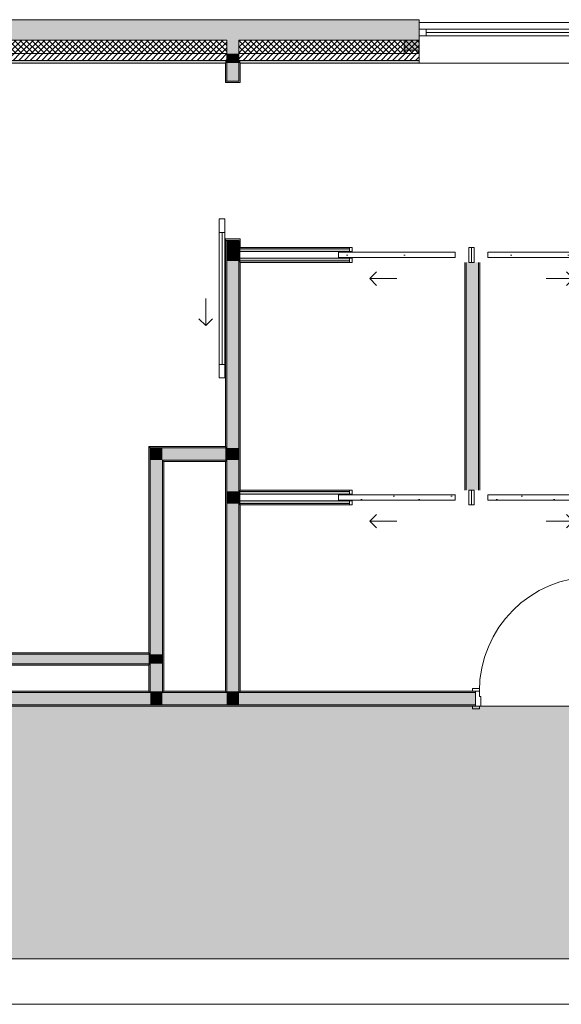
# Model space of a CAD drawing. Header units: millimetres. Extents: x -40968 to 13979, y -19284 to 4746.
# Tile 73 of 113: x -17234 to -13238, y -19284 to -12019. Entities that reach past the tile are written whole.
import ezdxf

# ---------------------------------------------------------------- set-up
doc = ezdxf.new("R2010")
doc.units = ezdxf.units.MM
doc.header["$MEASUREMENT"] = 0
for name, color, linetype in [('12_FAÇ_Façana', 7, 'Continuous'), ('14_PAV_Paviment existent', 7, 'Continuous'), ('Puertas Archicad', 7, 'Continuous'), ('Ventanas Archicad', 7, 'Continuous')]:
    doc.layers.add(name, color=color, linetype=linetype)
for name, color, linetype, lineweight in [('12_FAÇ_Façana_Pluma_Nº__1', 7, 'Continuous', 5), ('12_FAÇ_Façana_Pluma_Nº__2', 8, 'Continuous', 5), ('12_FAÇ_Façana_Pluma_Nº__7', 7, 'Continuous', 5), ('Puertas Archicad_Pluma_Nº__1', 7, 'Continuous', 5), ('Puertas Archicad_Pluma_Nº__7', 7, 'Continuous', 5), ('Ventanas Archicad_Pluma_Nº__7', 7, 'Continuous', 5)]:
    doc.layers.add(name, color=color, linetype=linetype, lineweight=lineweight)
for name, color, linetype, lineweight, true_color in [('12_FAÇ_Façana_Pluma_Nº__102', 7, 'Continuous', 5, 0xcccccc), ('12_FAÇ_Façana_Pluma_Nº__174', 7, 'Continuous', 13, 0xe4ad2c), ('12_FAÇ_Façana_Pluma_Nº__176', 7, 'Continuous', 15, 0x93a0c6), ('12_FAÇ_Façana_Pluma_Nº__3', 7, 'Continuous', 5, 0xa4a4a4), ('12_FAÇ_Façana_Pluma_Nº__43', 7, 'Continuous', 5, 0xa4a4a6), ('14_PAV_Paviment existent_Pluma_Nº__197', 7, 'Continuous', 0, 0xffe68e), ('Puertas Archicad_Pluma_Nº__23', 7, 'Continuous', 5, 0xa4a4a6), ('Puertas Archicad_Pluma_Nº__3', 7, 'Continuous', 5, 0xa4a4a4), ('Ventanas Archicad_Pluma_Nº__23', 7, 'Continuous', 5, 0xa4a4a6), ('Ventanas Archicad_Pluma_Nº__3', 7, 'Continuous', 5, 0xa4a4a4), ('Ventanas Archicad_Pluma_Nº__43', 7, 'Continuous', 5, 0xa4a4a6)]:
    doc.layers.add(name, color=color, linetype=linetype, lineweight=lineweight, true_color=true_color)
pattern_1 = [(45, (0, 0), (-21.213203, 21.213203), [])]
pattern_2 = [(45, (0, 0), (-21.213203, 21.213203), []), (135, (0, 0), (21.213203, 21.213203), [])]
pattern_3 = [(0, (0, 0), (0, 75), [0, -75])]
pattern_4 = [(0, (0, 0), (0, 779.42), [48.75, -401.25]), (0, (225, 389.7), (0, 779.42), [48.75, -401.25]), (60, (0, 0), (-675, 389.7), [48.75, -401.25]), (60, (450, 0), (-675, 389.7), [48.75, -401.25]), (120, (48.75, 0), (675, 389.7), [48.75, -401.25]), (120, (498.75, 0), (675, 389.7), [48.75, -401.25]), (0, (0, 75), (0, 150), [0, -150, 0, -225]), (45, (75, 75), (-106.066, 106.066), [0, -112.5, 0, -187.5])]

# ---------------------------------------------------------------- blocks, each defined once
blk = doc.blocks.new('Forjado_4_1', base_point=(7463.4, -18947.9))
at = {"layer": '14_PAV_Paviment existent_Pluma_Nº__197', "linetype": 'Continuous', "lineweight": 0, "true_color": 0xffe68e}
blk.add_hatch(color=41, dxfattribs=at).paths.add_polyline_path([(7463.4, -18947.9), (7463.4, -17084), (-28136.2, -17084), (-28146.1, -18947.9)])
at = {"layer": '14_PAV_Paviment existent_Pluma_Nº__197', "color": 41, "linetype": 'Continuous', "lineweight": 0, "true_color": 0xffe68e, "flags": 128}
blk.add_lwpolyline([(7463.4, -18947.9), (-28146.1, -18947.9), (-28136.2, -17084), (7463.4, -17084)], close=True, dxfattribs=at)
blk = doc.blocks.new('Muro_25_1', base_point=(-14286.1, -12339))
at = {"layer": '12_FAÇ_Façana_Pluma_Nº__102', "linetype": 'Continuous', "lineweight": 0, "true_color": 0xe5e5e5}
for points in [[(-15706.1, -12019), (-17641.1, -12019), (-17641.1, -12169), (-15706.1, -12169)], [(-15706.1, -12169), (-15616.1, -12169), (-15616.1, -12019), (-15706.1, -12019)], [(-15616.1, -12169), (-14286.1, -12169), (-14286.1, -12019), (-15616.1, -12019)]]:
    blk.add_hatch(color=254, dxfattribs=at).paths.add_polyline_path(points)
at = {"layer": '12_FAÇ_Façana_Pluma_Nº__174', "linetype": 'Continuous', "lineweight": 13, "true_color": 0xe4ad2c}
h = blk.add_hatch(dxfattribs=at)
h.set_pattern_fill('SATE_Aislamiento_0001', color=42, style=0, pattern_type=2)
h.set_pattern_definition(pattern_2)
h.paths.add_polyline_path([(-15706.1, -12169), (-17641.1, -12169), (-17641.1, -12269), (-15706.1, -12269)])
h = blk.add_hatch(dxfattribs=at)
h.set_pattern_fill('SATE_Aislamiento_0001', color=42, style=0, pattern_type=2)
h.set_pattern_definition(pattern_2)
h.paths.add_polyline_path([(-15616.1, -12269), (-14286.1, -12269), (-14286.1, -12169), (-15616.1, -12169)])
at = {"layer": '12_FAÇ_Façana_Pluma_Nº__176', "linetype": 'Continuous', "lineweight": 0, "true_color": 0x495063}
for points in [[(-15716.1, -12319), (-17641.1, -12319), (-17641.1, -12339), (-15716.1, -12339)], [(-15716.1, -12339), (-15706.1, -12339), (-15706.1, -12319), (-15716.1, -12319)], [(-15616.1, -12339), (-15606.1, -12339), (-15606.1, -12319), (-15616.1, -12319)], [(-15606.1, -12339), (-14286.1, -12339), (-14286.1, -12319), (-15606.1, -12319)]]:
    blk.add_hatch(color=251, dxfattribs=at).paths.add_polyline_path(points)
at = {"layer": '12_FAÇ_Façana_Pluma_Nº__2', "linetype": 'Continuous', "lineweight": 5}
h = blk.add_hatch(dxfattribs=at)
h.set_pattern_fill('Ceramic_0001', color=8, style=0, pattern_type=2)
h.set_pattern_definition(pattern_1)
h.paths.add_polyline_path([(-15706.1, -12269), (-17641.1, -12269), (-17641.1, -12319), (-15706.1, -12319)])
h = blk.add_hatch(dxfattribs=at)
h.set_pattern_fill('Ceramic_0001', color=8, style=0, pattern_type=2)
h.set_pattern_definition(pattern_1)
h.paths.add_polyline_path([(-15616.1, -12319), (-14286.1, -12319), (-14286.1, -12269), (-15616.1, -12269)])
at = {"layer": '12_FAÇ_Façana_Pluma_Nº__7', "color": 7, "linetype": 'Continuous', "lineweight": 5}
for p, q in [((-17641.1, -12169), (-15706.1, -12169)), ((-15706.1, -12169), (-15706.1, -12269)), ((-15616.1, -12269), (-15616.1, -12169)), ((-15616.1, -12169), (-14286.1, -12169)), ((-17641.1, -12269), (-15706.1, -12269)), ((-15706.1, -12269), (-15706.1, -12319)), ((-15616.1, -12319), (-15616.1, -12269)), ((-15616.1, -12269), (-14286.1, -12269)), ((-17641.1, -12319), (-15706.1, -12319)), ((-15706.1, -12319), (-15706.1, -12339)), ((-15616.1, -12339), (-15616.1, -12319)), ((-15616.1, -12319), (-14286.1, -12319))]:
    blk.add_line(p, q, dxfattribs=at)
at = {"layer": '12_FAÇ_Façana_Pluma_Nº__7', "color": 7, "linetype": 'Continuous', "lineweight": 5, "flags": 128}
for points in [[(-14286.1, -12019), (-17641.1, -12019)], [(-14286.1, -12059), (-14286.1, -12019)], [(-17641.1, -12339), (-15716.1, -12339)], [(-15606.1, -12339), (-14286.1, -12339)]]:
    blk.add_lwpolyline(points, dxfattribs=at)
blk = doc.blocks.new('Ventana Vertical Multi-Faja 27_9')
at = {"layer": 'Ventanas Archicad_Pluma_Nº__23', "color": 253, "linetype": 'Continuous', "lineweight": 5, "true_color": 0xa4a4a6}
for p, q in [((-600, 0), (-550, 0)), ((-550, 0), (-550, -50)), ((550, -50), (550, 0)), ((550, 0), (600, 0)), ((-550, -50), (-600, -50)), ((600, -50), (550, -50))]:
    blk.add_line(p, q, dxfattribs=at)
at = {"layer": 'Ventanas Archicad_Pluma_Nº__3', "color": 253, "linetype": 'Continuous', "lineweight": 5, "true_color": 0xa4a4a4}
for p, q in [((-600, 50), (600, 50)), ((-550, 0), (550, 0)), ((-550, -25), (550, -25)), ((550, -50), (-550, -50)), ((-600, -250), (600, -250))]:
    blk.add_line(p, q, dxfattribs=at)
at = {"layer": 'Ventanas Archicad_Pluma_Nº__43', "color": 253, "linetype": 'Continuous', "lineweight": 5, "true_color": 0xa4a4a6}
for p, q in [((-600, -180), (-600, -155)), ((600, -180), (600, -155))]:
    blk.add_line(p, q, dxfattribs=at)
at = {"layer": 'Ventanas Archicad_Pluma_Nº__7', "color": 7, "linetype": 'Continuous', "lineweight": 5}
for p, q in [((-600, 50), (-600, 30)), ((-600, 30), (-600, 0)), ((-600, 30), (-600, 0)), ((-600, 0), (-600, -50)), ((-600, 0), (-600, -50)), ((-600, 0), (-600, -50)), ((-600, 0), (-600, -50)), ((600, 50), (600, 30)), ((600, 30), (600, 0)), ((600, 30), (600, 0)), ((600, 0), (600, -50)), ((600, 0), (600, -50)), ((600, 0), (600, -50)), ((600, 0), (600, -50)), ((-600, -50), (-600, -80)), ((-600, -50), (-600, -80)), ((600, -50), (600, -80)), ((600, -50), (600, -80)), ((-600, -80), (-600, -155)), ((-600, -80), (-600, -155)), ((600, -80), (600, -155)), ((600, -80), (600, -155)), ((-600, -180), (-600, -230)), ((600, -180), (600, -230)), ((-600, -230), (-600, -250)), ((600, -230), (600, -250))]:
    blk.add_line(p, q, dxfattribs=at)
blk = doc.blocks.new('Muro_27_1', base_point=(-13091.1, -12339))
at = {"layer": '12_FAÇ_Façana', "linetype": 'Continuous', "lineweight": 0, "true_color": 0x000000}
h = blk.add_hatch(dxfattribs=at)
h.set_pattern_fill('Yeso_0001', color=18, style=0, pattern_type=2)
h.set_pattern_definition(pattern_3)
h.paths.add_polyline_path([(-14286.1, -12269), (-14286.1, -12244), (-14396.1, -12244), (-14396.1, -12269)])
h = blk.add_hatch(dxfattribs=at)
h.set_pattern_fill('Yeso_0001', color=18, style=0, pattern_type=2)
h.set_pattern_definition(pattern_3)
h.paths.add_polyline_path([(-13086.1, -12269), (-12976.1, -12269), (-12976.1, -12244), (-13086.1, -12244)])
at = {"layer": '12_FAÇ_Façana_Pluma_Nº__102', "linetype": 'Continuous', "lineweight": 0, "true_color": 0xe5e5e5}
for points in [[(-14396.1, -12169), (-14396.1, -12244), (-14286.1, -12244), (-14286.1, -12059)], [(-12976.1, -12169), (-13086.1, -12059), (-13086.1, -12244), (-12976.1, -12244)]]:
    blk.add_hatch(color=254, dxfattribs=at).paths.add_polyline_path(points)
at = {"layer": '12_FAÇ_Façana_Pluma_Nº__43', "color": 253, "linetype": 'Continuous', "lineweight": 5, "true_color": 0xa4a4a6}
for p, q in [((-14396.1, -12244), (-14396.1, -12269)), ((-14286.1, -12244), (-14396.1, -12244)), ((-14396.1, -12269), (-14286.1, -12269)), ((-14286.1, -12269), (-14286.1, -12244)), ((-13086.1, -12269), (-13086.1, -12244)), ((-13086.1, -12244), (-12976.1, -12244)), ((-12976.1, -12269), (-13086.1, -12269)), ((-12976.1, -12244), (-12976.1, -12269))]:
    blk.add_line(p, q, dxfattribs=at)
at = {"layer": '12_FAÇ_Façana_Pluma_Nº__7', "color": 7, "linetype": 'Continuous', "lineweight": 5}
for p, q in [((-14286.1, -12039), (-14286.1, -12059)), ((-14286.1, -12059), (-14286.1, -12089)), ((-14286.1, -12059), (-14286.1, -12089)), ((-13086.1, -12039), (-13086.1, -12059)), ((-13086.1, -12059), (-13086.1, -12089)), ((-13086.1, -12059), (-13086.1, -12089)), ((-14286.1, -12089), (-14286.1, -12139)), ((-14286.1, -12089), (-14286.1, -12139)), ((-13086.1, -12089), (-13086.1, -12139)), ((-13086.1, -12089), (-13086.1, -12139)), ((-14396.1, -12169), (-14396.1, -12244)), ((-14286.1, -12139), (-14286.1, -12169)), ((-14286.1, -12139), (-14286.1, -12169)), ((-14286.1, -12169), (-14286.1, -12244)), ((-14286.1, -12169), (-14286.1, -12244)), ((-13086.1, -12139), (-13086.1, -12169)), ((-13086.1, -12139), (-13086.1, -12169)), ((-13086.1, -12169), (-13086.1, -12244)), ((-13086.1, -12169), (-13086.1, -12244)), ((-12976.1, -12169), (-12976.1, -12244)), ((-14286.1, -12269), (-14286.1, -12319)), ((-13086.1, -12269), (-13086.1, -12319)), ((-14286.1, -12319), (-14286.1, -12339)), ((-13086.1, -12319), (-13086.1, -12339))]:
    blk.add_line(p, q, dxfattribs=at)
at = {"layer": 'Ventanas Archicad', "color": 253, "linetype": 'Continuous', "lineweight": 5, "true_color": 0xa4a4a6, "zscale": 1000}
blk.add_blockref('Ventana Vertical Multi-Faja 27_9', (-13686.1, -12089), dxfattribs=at)
blk = doc.blocks.new('Muro_40_1', base_point=(-16281.1, -17084))
at = {"layer": '12_FAÇ_Façana_Pluma_Nº__102', "linetype": 'Continuous', "lineweight": 0, "true_color": 0xe5e5e5}
for points in [[(-16181.1, -15179), (-16271.1, -15179), (-16181.1, -15269)], [(-16271.1, -15269), (-16181.1, -15269), (-16271.1, -15179)], [(-16271.1, -15269), (-16271.1, -16701), (-16181.1, -16701), (-16181.1, -15269)], [(-16271.1, -16701), (-16271.1, -16771), (-16181.1, -16771), (-16181.1, -16701)], [(-16271.1, -16771), (-16271.1, -16974), (-16181.1, -16974), (-16181.1, -16771)], [(-16181.1, -16974), (-16271.1, -16974), (-16271.1, -16984), (-16181.1, -16984)]]:
    blk.add_hatch(color=254, dxfattribs=at).paths.add_polyline_path(points)
at = {"layer": '12_FAÇ_Façana_Pluma_Nº__176', "linetype": 'Continuous', "lineweight": 0, "true_color": 0x495063}
for points in [[(-16271.1, -15169), (-16281.1, -15169), (-16271.1, -15179)], [(-16281.1, -15179), (-16271.1, -15179), (-16281.1, -15169)], [(-16281.1, -15179), (-16281.1, -16691), (-16271.1, -16691), (-16271.1, -15179)], [(-16171.1, -15269), (-16181.1, -15269), (-16171.1, -15279)], [(-16181.1, -15279), (-16171.1, -15279), (-16181.1, -15269)], [(-16181.1, -15279), (-16181.1, -16974), (-16171.1, -16974), (-16171.1, -15279)], [(-16281.1, -16691), (-16281.1, -16701), (-16271.1, -16701), (-16271.1, -16691)], [(-16281.1, -16771), (-16281.1, -16781), (-16271.1, -16781), (-16271.1, -16771)], [(-16281.1, -16781), (-16281.1, -16974), (-16271.1, -16974), (-16271.1, -16781)]]:
    blk.add_hatch(color=251, dxfattribs=at).paths.add_polyline_path(points)
at = {"layer": '12_FAÇ_Façana_Pluma_Nº__7', "color": 7, "linetype": 'Continuous', "lineweight": 5}
for p, q in [((-16181.1, -15179), (-16271.1, -15179)), ((-16271.1, -15179), (-16271.1, -15269)), ((-16271.1, -15269), (-16271.1, -16701)), ((-16171.1, -15269), (-16181.1, -15269)), ((-16181.1, -16701), (-16181.1, -15269)), ((-16271.1, -16701), (-16281.1, -16701)), ((-16181.1, -16771), (-16181.1, -16701)), ((-16281.1, -16771), (-16271.1, -16771)), ((-16271.1, -16771), (-16271.1, -16974)), ((-16181.1, -16974), (-16181.1, -16771)), ((-16271.1, -16974), (-16271.1, -16984)), ((-16181.1, -16984), (-16181.1, -16974))]:
    blk.add_line(p, q, dxfattribs=at)
at = {"layer": '12_FAÇ_Façana_Pluma_Nº__7', "color": 7, "linetype": 'Continuous', "lineweight": 5, "flags": 128}
for points in [[(-16281.1, -15169), (-16271.1, -15169)], [(-16281.1, -15169), (-16281.1, -16691)], [(-16171.1, -16974), (-16171.1, -15279)], [(-16281.1, -16781), (-16281.1, -16974)]]:
    blk.add_lwpolyline(points, dxfattribs=at)
blk = doc.blocks.new('Puerta Corredera Exterior 27')
at = {"layer": 'Puertas Archicad', "linetype": 'Continuous', "lineweight": 0, "true_color": 0xffffff}
h = blk.add_hatch(dxfattribs=at)
h.set_pattern_fill('Hormigón_en_Masa_0001', style=0, pattern_type=2)
h.set_pattern_definition(pattern_4)
h.paths.add_polyline_path([(428.1, 45), (428.1, 5), (528.1, 5), (528.1, 45)])
h = blk.add_hatch(dxfattribs=at)
h.set_pattern_fill('Hormigón_en_Masa_0001', style=0, pattern_type=2)
h.set_pattern_definition(pattern_4)
h.paths.add_polyline_path([(1602.1, 5), (1602.1, 45), (1502.1, 45), (1502.1, 5)])
at = {"layer": 'Puertas Archicad_Pluma_Nº__1', "color": 7, "linetype": 'Continuous', "lineweight": 5}
for p, q in [((428.1, 45), (528.1, 45)), ((428.1, 5), (428.1, 45)), ((528.1, 5), (428.1, 5)), ((528.1, 45), (528.1, 5)), ((528.1, 25), (1502.1, 25)), ((1502.1, 5), (1502.1, 45)), ((1502.1, 45), (1602.1, 45)), ((1602.1, 5), (1502.1, 5)), ((1602.1, 45), (1602.1, 5))]:
    blk.add_line(p, q, dxfattribs=at)
at = {"layer": 'Puertas Archicad_Pluma_Nº__1', "color": 7, "linetype": 'Continuous', "lineweight": 5, "flags": 128}
for points in [[(528.1, 45), (1502.1, 45), (1502.1, 25), (528.1, 25)], [(528.1, 25), (1502.1, 25), (1502.1, 5), (528.1, 5)]]:
    blk.add_lwpolyline(points, close=True, dxfattribs=at)
at = {"layer": 'Puertas Archicad_Pluma_Nº__3', "color": 253, "linetype": 'Continuous', "lineweight": 5, "true_color": 0xa4a4a4}
for p, q in [((1215.1, 145), (1165.1, 195)), ((1015.1, 145), (1215.1, 145)), ((1215.1, 145), (1165.1, 95))]:
    blk.add_line(p, q, dxfattribs=at)
at = {"layer": 'Puertas Archicad_Pluma_Nº__7', "color": 7, "linetype": 'Continuous', "lineweight": 5}
for p, q in [((-577, 0), (-577, -110)), ((577, 0), (577, -110)), ((-587, -110), (-577, -110)), ((587, -110), (577, -110))]:
    blk.add_line(p, q, dxfattribs=at)
blk = doc.blocks.new('Muro_41_1', base_point=(-15716.1, -17084))
at = {"layer": '12_FAÇ_Façana_Pluma_Nº__102', "linetype": 'Continuous', "lineweight": 0, "true_color": 0xe5e5e5}
for points in [[(-15706.1, -12269), (-15616.1, -12269), (-15616.1, -12169), (-15706.1, -12169)], [(-15706.1, -12319), (-15616.1, -12319), (-15616.1, -12269), (-15706.1, -12269)], [(-15706.1, -12339), (-15616.1, -12339), (-15616.1, -12319), (-15706.1, -12319)], [(-15706.1, -12473), (-15616.1, -12473), (-15616.1, -12339), (-15706.1, -12339)], [(-15706.1, -13709.4), (-15616.1, -13709.4), (-15616.1, -13647), (-15706.1, -13647)], [(-15706.1, -13709.4), (-15706.1, -13799.4), (-15616.1, -13799.4), (-15616.1, -13709.4)], [(-15706.1, -13799.4), (-15706.1, -15179), (-15616.1, -15179), (-15616.1, -13799.4)], [(-15706.1, -15179), (-15706.1, -15269), (-15616.1, -15269), (-15616.1, -15179)], [(-15706.1, -15269), (-15706.1, -15499.4), (-15616.1, -15499.4), (-15616.1, -15269)], [(-15706.1, -15499.4), (-15706.1, -15589.4), (-15616.1, -15589.4), (-15616.1, -15499.4)], [(-15706.1, -15589.4), (-15706.1, -16974), (-15616.1, -16974), (-15616.1, -15589.4)], [(-15616.1, -16974), (-15706.1, -16974), (-15706.1, -16984), (-15616.1, -16984)]]:
    blk.add_hatch(color=254, dxfattribs=at).paths.add_polyline_path(points)
at = {"layer": '12_FAÇ_Façana_Pluma_Nº__176', "linetype": 'Continuous', "lineweight": 0, "true_color": 0x495063}
for points in [[(-15706.1, -12339), (-15716.1, -12339), (-15716.1, -12473), (-15706.1, -12473)], [(-15616.1, -12473), (-15606.1, -12473), (-15606.1, -12339), (-15616.1, -12339)], [(-15606.1, -12483), (-15606.1, -12473), (-15616.1, -12473), (-15716.1, -12473), (-15716.1, -12483)], [(-15606.1, -13647), (-15606.1, -13637), (-15716.1, -13637), (-15716.1, -13647), (-15616.1, -13647)], [(-15716.1, -13647), (-15716.1, -15169), (-15706.1, -15169), (-15706.1, -13647)], [(-15606.1, -13647), (-15616.1, -13647), (-15616.1, -13699.4), (-15606.1, -13699.4)], [(-15616.1, -13699.4), (-15616.1, -13709.4), (-15606.1, -13709.4), (-15606.1, -13699.4)], [(-15616.1, -13799.4), (-15616.1, -13809.4), (-15606.1, -13809.4), (-15606.1, -13799.4)], [(-15616.1, -13809.4), (-15616.1, -15489.4), (-15606.1, -15489.4), (-15606.1, -13809.4)], [(-15716.1, -15169), (-15716.1, -15179), (-15706.1, -15179), (-15706.1, -15169)], [(-15716.1, -15269), (-15716.1, -15279), (-15706.1, -15279), (-15706.1, -15269)], [(-15716.1, -15279), (-15716.1, -16974), (-15706.1, -16974), (-15706.1, -15279)], [(-15616.1, -15489.4), (-15616.1, -15499.4), (-15606.1, -15499.4), (-15606.1, -15489.4)], [(-15616.1, -15589.4), (-15616.1, -15599.4), (-15606.1, -15599.4), (-15606.1, -15589.4)], [(-15616.1, -15599.4), (-15616.1, -16974), (-15606.1, -16974), (-15606.1, -15599.4)]]:
    blk.add_hatch(color=251, dxfattribs=at).paths.add_polyline_path(points)
at = {"layer": '12_FAÇ_Façana_Pluma_Nº__7', "color": 7, "linetype": 'Continuous', "lineweight": 5}
for p, q in [((-15706.1, -12169), (-15706.1, -12269)), ((-15616.1, -12269), (-15616.1, -12169)), ((-15706.1, -12269), (-15706.1, -12319)), ((-15616.1, -12319), (-15616.1, -12269)), ((-15706.1, -12319), (-15706.1, -12339)), ((-15706.1, -12339), (-15706.1, -12473)), ((-15616.1, -12339), (-15616.1, -12319)), ((-15616.1, -12473), (-15616.1, -12339)), ((-15716.1, -12473), (-15716.1, -12483)), ((-15616.1, -12473), (-15716.1, -12473)), ((-15716.1, -12483), (-15606.1, -12483)), ((-15606.1, -12473), (-15606.1, -12483)), ((-15716.1, -13637), (-15606.1, -13637)), ((-15716.1, -13647), (-15716.1, -13637)), ((-15616.1, -13647), (-15716.1, -13647)), ((-15706.1, -13647), (-15706.1, -13709.4)), ((-15616.1, -13709.4), (-15616.1, -13647)), ((-15606.1, -13647), (-15606.1, -13637)), ((-15706.1, -13709.4), (-15706.1, -13799.4)), ((-15606.1, -13709.4), (-15616.1, -13709.4)), ((-15706.1, -13799.4), (-15706.1, -15179)), ((-15616.1, -13799.4), (-15606.1, -13799.4)), ((-15616.1, -15179), (-15616.1, -13799.4)), ((-15706.1, -15179), (-15716.1, -15179)), ((-15616.1, -15269), (-15616.1, -15179)), ((-15716.1, -15269), (-15706.1, -15269)), ((-15706.1, -15269), (-15706.1, -15499.4)), ((-15616.1, -15499.4), (-15616.1, -15269)), ((-15706.1, -15499.4), (-15706.1, -15589.4)), ((-15606.1, -15499.4), (-15616.1, -15499.4)), ((-15706.1, -15589.4), (-15706.1, -16974)), ((-15616.1, -15589.4), (-15606.1, -15589.4)), ((-15616.1, -16974), (-15616.1, -15589.4)), ((-15706.1, -16974), (-15706.1, -16984)), ((-15616.1, -16984), (-15616.1, -16974))]:
    blk.add_line(p, q, dxfattribs=at)
at = {"layer": '12_FAÇ_Façana_Pluma_Nº__7', "color": 7, "linetype": 'Continuous', "lineweight": 5, "flags": 128}
for points in [[(-15716.1, -12339), (-15716.1, -12473)], [(-15606.1, -12473), (-15606.1, -12339)], [(-15716.1, -13647), (-15716.1, -15169)], [(-15606.1, -13699.4), (-15606.1, -13647)], [(-15606.1, -15489.4), (-15606.1, -13809.4)], [(-15716.1, -15279), (-15716.1, -16974)], [(-15606.1, -16974), (-15606.1, -15599.4)]]:
    blk.add_lwpolyline(points, dxfattribs=at)
at = {"layer": 'Puertas Archicad', "color": 253, "linetype": 'Continuous', "lineweight": 5, "true_color": 0xa4a4a6, "xscale": -1, "zscale": 1000, "rotation": 90}
blk.add_blockref('Puerta Corredera Exterior 27', (-15716.1, -13060), dxfattribs=at)
blk = doc.blocks.new('Puerta 27_3')
at = {"layer": 'Puertas Archicad_Pluma_Nº__1', "color": 7, "linetype": 'Continuous', "lineweight": 5}
for p, q in [((382, 794), (382, 844)), ((382, 844), (422, 844)), ((422, 844), (422, 794)), ((422, 794), (382, 794)), ((402, 794), (402, 50)), ((-472, 0), (-472, 19)), ((-472, 19), (-422, 19)), ((-422, 0), (-472, 0)), ((-422, 0), (-450, 0)), ((-450, 0), (-450, -110)), ((-422, 19), (-422, 0)), ((-422, -40), (-422, 0)), ((382, 0), (382, 50)), ((382, 50), (422, 50)), ((422, 0), (382, 0)), ((422, 50), (422, 0)), ((422, 19), (472, 19)), ((422, 0), (422, 19)), ((472, 0), (422, 0)), ((450, 0), (422, 0)), ((422, 0), (422, -40)), ((450, -110), (450, 0)), ((472, 19), (472, 0)), ((-410, -40), (-422, -40)), ((-410, -110), (-410, -40)), ((422, -40), (410, -40)), ((410, -40), (410, -110)), ((-472, -129), (-472, -110)), ((-472, -110), (-422, -110)), ((-422, -129), (-472, -129)), ((-450, -110), (-410, -110)), ((-422, -110), (-422, -129)), ((410, -110), (450, -110)), ((422, -110), (472, -110)), ((422, -129), (422, -110)), ((472, -129), (422, -129)), ((472, -110), (472, -129))]:
    blk.add_line(p, q, dxfattribs=at)
at = {"layer": 'Puertas Archicad_Pluma_Nº__1', "color": 7, "linetype": 'Continuous', "lineweight": 5, "flags": 128}
for points in [[(402, 794), (402, 50), (382, 50), (382, 794)], [(422, 794), (422, 50), (402, 50), (402, 794)]]:
    blk.add_lwpolyline(points, close=True, dxfattribs=at)
at = {"layer": 'Puertas Archicad_Pluma_Nº__3', "color": 253, "linetype": 'Continuous', "lineweight": 5, "true_color": 0xa4a4a4}
blk.add_arc((422, 0), 844, 90, 180, dxfattribs=at)
at = {"layer": 'Puertas Archicad_Pluma_Nº__7', "color": 7, "linetype": 'Continuous', "lineweight": 5}
for p, q in [((-450, 0), (-472, 0)), ((-450, 0), (-472, 0)), ((-450, 0), (-450, -10)), ((-450, 0), (-450, -10)), ((450, 0), (450, -10)), ((450, 0), (450, -10)), ((450, 0), (472, 0)), ((450, 0), (472, 0)), ((-450, -10), (-450, -100)), ((-450, -10), (-450, -100)), ((450, -10), (450, -100)), ((450, -10), (450, -100)), ((-450, -110), (-472, -110)), ((-450, -110), (-472, -110)), ((-450, -100), (-450, -110)), ((-450, -100), (-450, -110)), ((450, -100), (450, -110)), ((450, -100), (450, -110)), ((450, -110), (472, -110)), ((450, -110), (472, -110))]:
    blk.add_line(p, q, dxfattribs=at)
blk = doc.blocks.new('Muro_42_1', base_point=(-18875.4, -17084))
at = {"layer": '12_FAÇ_Façana_Pluma_Nº__102', "linetype": 'Continuous', "lineweight": 0, "true_color": 0xe5e5e5}
for points in [[(-16271.1, -16984), (-18875.4, -16984), (-18875.4, -17074), (-16271.1, -17074)], [(-16181.1, -16984), (-16271.1, -16984), (-16271.1, -17074), (-16181.1, -17074)], [(-15706.1, -16984), (-16181.1, -16984), (-16181.1, -17074), (-15706.1, -17074)], [(-15616.1, -16984), (-15706.1, -16984), (-15706.1, -17074), (-15616.1, -17074)], [(-15616.1, -16984), (-15616.1, -17074), (-13870.4, -17074), (-13870.4, -16984)]]:
    blk.add_hatch(color=254, dxfattribs=at).paths.add_polyline_path(points)
at = {"layer": '12_FAÇ_Façana_Pluma_Nº__176', "linetype": 'Continuous', "lineweight": 0, "true_color": 0x495063}
for points in [[(-16281.1, -16974), (-18875.4, -16974), (-18875.4, -16984), (-16281.1, -16984)], [(-16271.1, -16974), (-16281.1, -16974), (-16281.1, -16984), (-16271.1, -16984)], [(-16171.1, -16974), (-16181.1, -16974), (-16181.1, -16984), (-16171.1, -16984)], [(-15716.1, -16974), (-16171.1, -16974), (-16171.1, -16984), (-15716.1, -16984)], [(-15706.1, -16974), (-15716.1, -16974), (-15716.1, -16984), (-15706.1, -16984)], [(-15606.1, -16974), (-15616.1, -16974), (-15616.1, -16984), (-15606.1, -16984)], [(-15606.1, -16974), (-15606.1, -16984), (-13870.4, -16984), (-13870.4, -16974)], [(-18875.4, -17084), (-13870.4, -17084), (-13870.4, -17074), (-18875.4, -17074)]]:
    blk.add_hatch(color=251, dxfattribs=at).paths.add_polyline_path(points)
at = {"layer": '12_FAÇ_Façana_Pluma_Nº__7', "color": 7, "linetype": 'Continuous', "lineweight": 5}
for p, q in [((-16271.1, -16984), (-18875.4, -16984)), ((-16271.1, -16974), (-16271.1, -16984)), ((-16181.1, -16984), (-16181.1, -16974)), ((-15706.1, -16984), (-16181.1, -16984)), ((-15706.1, -16974), (-15706.1, -16984)), ((-15616.1, -16984), (-15616.1, -16974)), ((-13870.4, -16984), (-15616.1, -16984)), ((-13870.4, -16974), (-13892.4, -16974)), ((-13870.4, -16974), (-13870.4, -16984)), ((-13870.4, -16984), (-13870.4, -17074)), ((-18875.4, -17074), (-16271.1, -17074)), ((-16271.1, -17074), (-16181.1, -17074)), ((-16181.1, -17074), (-15706.1, -17074)), ((-15706.1, -17074), (-15616.1, -17074)), ((-15616.1, -17074), (-13870.4, -17074)), ((-13870.4, -17084), (-13892.4, -17084)), ((-13870.4, -17074), (-13870.4, -17084))]:
    blk.add_line(p, q, dxfattribs=at)
at = {"layer": '12_FAÇ_Façana_Pluma_Nº__7', "color": 7, "linetype": 'Continuous', "lineweight": 5, "flags": 128}
for points in [[(-16281.1, -16974), (-18875.4, -16974)], [(-15716.1, -16974), (-16171.1, -16974)], [(-13870.4, -16974), (-15606.1, -16974)], [(-18875.4, -17084), (-13870.4, -17084)]]:
    blk.add_lwpolyline(points, dxfattribs=at)
at = {"layer": 'Puertas Archicad', "color": 253, "linetype": 'Continuous', "lineweight": 5, "true_color": 0xa4a4a6, "zscale": 1000}
blk.add_blockref('Puerta 27_3', (-13420.4, -16974), dxfattribs=at)
blk = doc.blocks.new('Muro_46_1', base_point=(-15716.1, -15279))
at = {"layer": '12_FAÇ_Façana_Pluma_Nº__102', "linetype": 'Continuous', "lineweight": 0, "true_color": 0xe5e5e5}
for points in [[(-16181.1, -15269), (-15716.1, -15269), (-15716.1, -15179), (-16181.1, -15179)], [(-15716.1, -15179), (-15716.1, -15269), (-15706.1, -15269), (-15706.1, -15179)]]:
    blk.add_hatch(color=254, dxfattribs=at).paths.add_polyline_path(points)
at = {"layer": '12_FAÇ_Façana_Pluma_Nº__176', "linetype": 'Continuous', "lineweight": 0, "true_color": 0x495063}
for points in [[(-16271.1, -15179), (-15716.1, -15179), (-15716.1, -15169), (-16271.1, -15169)], [(-16171.1, -15279), (-15716.1, -15279), (-15716.1, -15269), (-16171.1, -15269)]]:
    blk.add_hatch(color=251, dxfattribs=at).paths.add_polyline_path(points)
at = {"layer": '12_FAÇ_Façana_Pluma_Nº__7', "color": 7, "linetype": 'Continuous', "lineweight": 5}
for p, q in [((-16181.1, -15179), (-16271.1, -15179)), ((-15716.1, -15179), (-16181.1, -15179)), ((-15706.1, -15179), (-15716.1, -15179)), ((-16171.1, -15269), (-16181.1, -15269)), ((-16171.1, -15269), (-15716.1, -15269)), ((-15716.1, -15269), (-15706.1, -15269))]:
    blk.add_line(p, q, dxfattribs=at)
at = {"layer": '12_FAÇ_Façana_Pluma_Nº__7', "color": 7, "linetype": 'Continuous', "lineweight": 5, "flags": 128}
for points in [[(-15716.1, -15169), (-16271.1, -15169)], [(-16171.1, -15279), (-15716.1, -15279)]]:
    blk.add_lwpolyline(points, dxfattribs=at)
blk = doc.blocks.new('Muro_51_1', base_point=(-16281.1, -16691))
at = {"layer": '12_FAÇ_Façana_Pluma_Nº__102', "linetype": 'Continuous', "lineweight": 0, "true_color": 0xe5e5e5}
for points in [[(-18875.4, -16701), (-18875.4, -16771), (-16281.1, -16771), (-16281.1, -16701)], [(-16281.1, -16701), (-16281.1, -16771), (-16271.1, -16771), (-16271.1, -16701)]]:
    blk.add_hatch(color=254, dxfattribs=at).paths.add_polyline_path(points)
at = {"layer": '12_FAÇ_Façana_Pluma_Nº__176', "linetype": 'Continuous', "lineweight": 0, "true_color": 0x495063}
for points in [[(-18875.4, -16691), (-18875.4, -16701), (-16281.1, -16701), (-16281.1, -16691)], [(-18875.4, -16781), (-16281.1, -16781), (-16281.1, -16771), (-18875.4, -16771)]]:
    blk.add_hatch(color=251, dxfattribs=at).paths.add_polyline_path(points)
at = {"layer": '12_FAÇ_Façana_Pluma_Nº__7', "color": 7, "linetype": 'Continuous', "lineweight": 5}
for p, q in [((-16281.1, -16701), (-18875.4, -16701)), ((-16271.1, -16701), (-16281.1, -16701)), ((-18875.4, -16771), (-16281.1, -16771)), ((-16281.1, -16771), (-16271.1, -16771))]:
    blk.add_line(p, q, dxfattribs=at)
at = {"layer": '12_FAÇ_Façana_Pluma_Nº__7', "color": 7, "linetype": 'Continuous', "lineweight": 5, "flags": 128}
for points in [[(-16281.1, -16691), (-18875.4, -16691)], [(-18875.4, -16781), (-16281.1, -16781)]]:
    blk.add_lwpolyline(points, dxfattribs=at)
blk = doc.blocks.new('Puerta Corredera Empotrada 27')
at = {"layer": 'Puertas Archicad', "linetype": 'Continuous', "lineweight": 0, "true_color": 0xffffff}
h = blk.add_hatch(dxfattribs=at)
h.set_pattern_fill('Hormigón_en_Masa_0001', style=0, pattern_type=2)
h.set_pattern_definition(pattern_4)
h.paths.add_polyline_path([(-330, -35), (-330, -75), (530, -75), (530, -35)])
at = {"layer": 'Puertas Archicad_Pluma_Nº__23', "color": 253, "linetype": 'Continuous', "lineweight": 5, "true_color": 0xa4a4a6}
for p, q in [((-430, 0), (-450, 0)), ((-450, 0), (-450, -110)), ((-430, -110), (-430, 0)), ((450, 0), (430, 0)), ((430, 0), (430, -30)), ((450, -30), (450, 0)), ((430, -30), (450, -30)), ((-450, -110), (-430, -110)), ((450, -80), (430, -80)), ((430, -80), (430, -110)), ((430, -110), (450, -110)), ((450, -110), (450, -80))]:
    blk.add_line(p, q, dxfattribs=at)
at = {"layer": 'Puertas Archicad_Pluma_Nº__3', "color": 253, "linetype": 'Continuous', "lineweight": 5, "true_color": 0xa4a4a4}
for p, q in [((300, 120), (250, 170)), ((100, 120), (300, 120)), ((300, 120), (250, 70)), ((-330, -35), (530, -35)), ((-330, -75), (-330, -35)), ((530, -35), (530, -75)), ((530, -75), (-330, -75))]:
    blk.add_line(p, q, dxfattribs=at)
at = {"layer": 'Puertas Archicad_Pluma_Nº__7', "color": 7, "linetype": 'Continuous', "lineweight": 5}
for p, q in [((-450, -10), (-450, 0)), ((-450, -10), (-450, 0)), ((450, -10), (450, 0)), ((450, -10), (450, 0)), ((-450, -100), (-450, -10)), ((-450, -100), (-450, -10)), ((450, -30), (450, -10)), ((450, -30), (450, -10)), ((-450, -110), (-450, -100)), ((-450, -110), (-450, -100)), ((450, -100), (450, -80)), ((450, -100), (450, -80)), ((450, -110), (450, -100)), ((450, -110), (450, -100))]:
    blk.add_line(p, q, dxfattribs=at)
blk = doc.blocks.new('Puerta Corredera Empotrada 27_2')
at = {"layer": 'Puertas Archicad', "linetype": 'Continuous', "lineweight": 0, "true_color": 0xffffff}
h = blk.add_hatch(dxfattribs=at)
h.set_pattern_fill('Hormigón_en_Masa_0001', style=0, pattern_type=2)
h.set_pattern_definition(pattern_4)
h.paths.add_polyline_path([(-330, -35), (-330, -75), (530, -75), (530, -35)])
at = {"layer": 'Puertas Archicad_Pluma_Nº__23', "color": 253, "linetype": 'Continuous', "lineweight": 5, "true_color": 0xa4a4a6}
for p, q in [((-430, 0), (-450, 0)), ((-450, 0), (-450, -110)), ((-430, -110), (-430, 0)), ((450, 0), (430, 0)), ((430, 0), (430, -30)), ((450, -30), (450, 0)), ((430, -30), (450, -30)), ((-450, -110), (-430, -110)), ((450, -80), (430, -80)), ((430, -80), (430, -110)), ((430, -110), (450, -110)), ((450, -110), (450, -80))]:
    blk.add_line(p, q, dxfattribs=at)
at = {"layer": 'Puertas Archicad_Pluma_Nº__3', "color": 253, "linetype": 'Continuous', "lineweight": 5, "true_color": 0xa4a4a4}
for p, q in [((300, 120), (250, 170)), ((100, 120), (300, 120)), ((300, 120), (250, 70)), ((-330, -35), (530, -35)), ((-330, -75), (-330, -35)), ((530, -35), (530, -75)), ((530, -75), (-330, -75))]:
    blk.add_line(p, q, dxfattribs=at)
at = {"layer": 'Puertas Archicad_Pluma_Nº__7', "color": 7, "linetype": 'Continuous', "lineweight": 5}
for p, q in [((-450, -10), (-450, 0)), ((-450, -10), (-450, 0)), ((450, -10), (450, 0)), ((450, -10), (450, 0)), ((-450, -100), (-450, -10)), ((-450, -100), (-450, -10)), ((450, -30), (450, -10)), ((450, -30), (450, -10)), ((-450, -110), (-450, -100)), ((-450, -110), (-450, -100)), ((450, -100), (450, -80)), ((450, -100), (450, -80)), ((450, -110), (450, -100)), ((450, -110), (450, -100))]:
    blk.add_line(p, q, dxfattribs=at)
blk = doc.blocks.new('Muro_52_1', base_point=(-10437.9, -13809.4))
at = {"layer": '12_FAÇ_Façana_Pluma_Nº__102', "linetype": 'Continuous', "lineweight": 0, "true_color": 0xe5e5e5}
for points in [[(-15616.1, -13709.4), (-15616.1, -13799.4), (-15606.1, -13799.4), (-15606.1, -13709.4)], [(-15606.1, -13729.4), (-14800.5, -13729.4), (-14800.5, -13709.4), (-15606.1, -13709.4)], [(-15606.1, -13779.4), (-15606.1, -13799.4), (-14800.5, -13799.4), (-14800.5, -13779.4)]]:
    blk.add_hatch(color=254, dxfattribs=at).paths.add_polyline_path(points)
at = {"layer": '12_FAÇ_Façana_Pluma_Nº__176', "linetype": 'Continuous', "lineweight": 0, "true_color": 0x495063}
for points in [[(-15606.1, -13699.4), (-15606.1, -13709.4), (-14800.5, -13709.4), (-14800.5, -13699.4)], [(-15606.1, -13799.4), (-15606.1, -13809.4), (-14800.5, -13809.4), (-14800.5, -13799.4)]]:
    blk.add_hatch(color=251, dxfattribs=at).paths.add_polyline_path(points)
at = {"layer": '12_FAÇ_Façana_Pluma_Nº__3', "color": 253, "linetype": 'Continuous', "lineweight": 5, "true_color": 0xa4a4a4}
for p, q in [((-15645.5, -13729.4), (-14800.5, -13729.4)), ((-15645.5, -13779.4), (-15645.5, -13729.4)), ((-14800.5, -13779.4), (-15645.5, -13779.4))]:
    blk.add_line(p, q, dxfattribs=at)
at = {"layer": '12_FAÇ_Façana_Pluma_Nº__7', "color": 7, "linetype": 'Continuous', "lineweight": 5}
for p, q in [((-15606.1, -13709.4), (-15616.1, -13709.4)), ((-14800.5, -13709.4), (-15606.1, -13709.4)), ((-14800.5, -13699.4), (-14800.5, -13709.4)), ((-14800.5, -13709.4), (-14800.5, -13729.4)), ((-15616.1, -13799.4), (-15606.1, -13799.4)), ((-15606.1, -13799.4), (-14800.5, -13799.4)), ((-14800.5, -13779.4), (-14800.5, -13799.4)), ((-14800.5, -13799.4), (-14800.5, -13809.4))]:
    blk.add_line(p, q, dxfattribs=at)
at = {"layer": '12_FAÇ_Façana_Pluma_Nº__7', "color": 7, "linetype": 'Continuous', "lineweight": 5, "flags": 128}
for points in [[(-14800.5, -13699.4), (-15606.1, -13699.4)], [(-15606.1, -13809.4), (-14800.5, -13809.4)]]:
    blk.add_lwpolyline(points, dxfattribs=at)
at = {"layer": 'Puertas Archicad', "color": 253, "linetype": 'Continuous', "lineweight": 5, "true_color": 0xa4a4a6, "zscale": 1000, "rotation": 180}
blk.add_blockref('Puerta Corredera Empotrada 27', (-14350.5, -13809.4), dxfattribs=at)
at = {"layer": 'Puertas Archicad', "color": 253, "linetype": 'Continuous', "lineweight": 5, "true_color": 0xa4a4a6, "xscale": -1, "zscale": 1000, "rotation": 180}
blk.add_blockref('Puerta Corredera Empotrada 27_2', (-13450.5, -13809.4), dxfattribs=at)
blk = doc.blocks.new('Muro_53_1', base_point=(-13948.9, -15599.4))
at = {"layer": '12_FAÇ_Façana_Pluma_Nº__102', "linetype": 'Continuous', "lineweight": 0, "true_color": 0xe5e5e5}
blk.add_hatch(color=254, dxfattribs=at).paths.add_polyline_path([(-13848.9, -15489.4), (-13848.9, -13809.4), (-13938.9, -13809.4), (-13938.9, -15489.4)])
at = {"layer": '12_FAÇ_Façana_Pluma_Nº__176', "linetype": 'Continuous', "lineweight": 0, "true_color": 0x495063}
for points in [[(-13948.9, -13809.4), (-13948.9, -15489.4), (-13938.9, -15489.4), (-13938.9, -13809.4)], [(-13838.9, -15489.4), (-13838.9, -13809.4), (-13848.9, -13809.4), (-13848.9, -15489.4)]]:
    blk.add_hatch(color=251, dxfattribs=at).paths.add_polyline_path(points)
at = {"layer": '12_FAÇ_Façana_Pluma_Nº__7', "color": 7, "linetype": 'Continuous', "lineweight": 5}
for p, q in [((-13938.9, -13809.4), (-13938.9, -15489.4)), ((-13848.9, -15489.4), (-13848.9, -13809.4))]:
    blk.add_line(p, q, dxfattribs=at)
at = {"layer": '12_FAÇ_Façana_Pluma_Nº__7', "color": 7, "linetype": 'Continuous', "lineweight": 5, "flags": 128}
for points in [[(-13948.9, -13809.4), (-13948.9, -15489.4)], [(-13838.9, -15489.4), (-13838.9, -13809.4)]]:
    blk.add_lwpolyline(points, dxfattribs=at)
blk = doc.blocks.new('Muro_54_1', base_point=(-10437.9, -15599.4))
at = {"layer": '12_FAÇ_Façana_Pluma_Nº__102', "linetype": 'Continuous', "lineweight": 0, "true_color": 0xe5e5e5}
for points in [[(-15616.1, -15499.4), (-15616.1, -15589.4), (-15606.1, -15589.4), (-15606.1, -15499.4)], [(-15606.1, -15519.4), (-14800.5, -15519.4), (-14800.5, -15499.4), (-15606.1, -15499.4)], [(-15606.1, -15569.4), (-15606.1, -15589.4), (-14800.5, -15589.4), (-14800.5, -15569.4)]]:
    blk.add_hatch(color=254, dxfattribs=at).paths.add_polyline_path(points)
at = {"layer": '12_FAÇ_Façana_Pluma_Nº__176', "linetype": 'Continuous', "lineweight": 0, "true_color": 0x495063}
for points in [[(-15606.1, -15489.4), (-15606.1, -15499.4), (-14800.5, -15499.4), (-14800.5, -15489.4)], [(-15606.1, -15589.4), (-15606.1, -15599.4), (-14800.5, -15599.4), (-14800.5, -15589.4)]]:
    blk.add_hatch(color=251, dxfattribs=at).paths.add_polyline_path(points)
at = {"layer": '12_FAÇ_Façana_Pluma_Nº__3', "color": 253, "linetype": 'Continuous', "lineweight": 5, "true_color": 0xa4a4a4}
for p, q in [((-15645.5, -15519.4), (-14800.5, -15519.4)), ((-15645.5, -15569.4), (-15645.5, -15519.4)), ((-14800.5, -15569.4), (-15645.5, -15569.4))]:
    blk.add_line(p, q, dxfattribs=at)
at = {"layer": '12_FAÇ_Façana_Pluma_Nº__7', "color": 7, "linetype": 'Continuous', "lineweight": 5}
for p, q in [((-15606.1, -15499.4), (-15616.1, -15499.4)), ((-14800.5, -15499.4), (-15606.1, -15499.4)), ((-14800.5, -15489.4), (-14800.5, -15499.4)), ((-14800.5, -15499.4), (-14800.5, -15519.4)), ((-15616.1, -15589.4), (-15606.1, -15589.4)), ((-15606.1, -15589.4), (-14800.5, -15589.4)), ((-14800.5, -15569.4), (-14800.5, -15589.4)), ((-14800.5, -15589.4), (-14800.5, -15599.4))]:
    blk.add_line(p, q, dxfattribs=at)
at = {"layer": '12_FAÇ_Façana_Pluma_Nº__7', "color": 7, "linetype": 'Continuous', "lineweight": 5, "flags": 128}
for points in [[(-14800.5, -15489.4), (-15606.1, -15489.4)], [(-15606.1, -15599.4), (-14800.5, -15599.4)]]:
    blk.add_lwpolyline(points, dxfattribs=at)
at = {"layer": 'Puertas Archicad', "color": 253, "linetype": 'Continuous', "lineweight": 5, "true_color": 0xa4a4a6, "zscale": 1000, "rotation": 180}
blk.add_blockref('Puerta Corredera Empotrada 27', (-14350.5, -15599.4), dxfattribs=at)
at = {"layer": 'Puertas Archicad', "color": 253, "linetype": 'Continuous', "lineweight": 5, "true_color": 0xa4a4a6, "xscale": -1, "zscale": 1000, "rotation": 180}
blk.add_blockref('Puerta Corredera Empotrada 27_2', (-13450.5, -15599.4), dxfattribs=at)

msp = doc.modelspace()

# ---------------------------------------------------------------- linework, layer by layer
at = {"layer": '12_FAÇ_Façana_Pluma_Nº__1', "color": 7, "linetype": 'Continuous', "lineweight": 5}
msp.add_line((-31137.7, -19284), (13979, -19284), dxfattribs=at)

# ---------------------------------------------------------------- block references
at = {"layer": '12_FAÇ_Façana', "color": 7, "lineweight": 20}
for name, p in [('Muro_25_1', (-14286.1, -12339)), ('Muro_27_1', (-13091.1, -12339)), ('Muro_41_1', (-15716.1, -17084)), ('Muro_52_1', (-10437.9, -13809.4)), ('Muro_53_1', (-13948.9, -15599.4)), ('Muro_40_1', (-16281.1, -17084)), ('Muro_46_1', (-15716.1, -15279)), ('Muro_54_1', (-10437.9, -15599.4)), ('Muro_42_1', (-18875.4, -17084)), ('Muro_51_1', (-16281.1, -16691))]:
    msp.add_blockref(name, p, dxfattribs=at)
at = {"layer": '14_PAV_Paviment existent', "color": 41, "linetype": 'Continuous', "lineweight": 0, "true_color": 0xffe68e}
msp.add_blockref('Forjado_4_1', (7463.4, -18947.9), dxfattribs=at)

doc.saveas('drawing.dxf')
